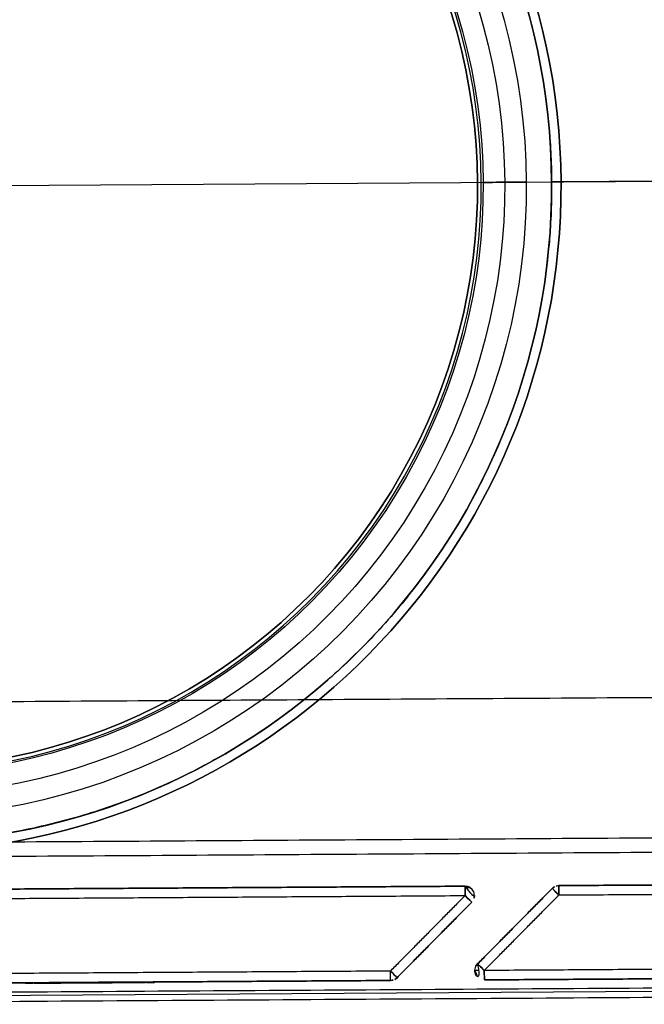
# Model space of a CAD drawing. Header units: metres. Extents: x 7415312 to 7415578, y 5538064 to 5538378.
# Tile 73 of 85: x 7415518.917 to 7415519.05, y 5538302.365 to 5538302.575. Entities that reach past the tile are written whole.
import ezdxf

# ---------------------------------------------------------------- set-up
doc = ezdxf.new("R2010")
doc.units = ezdxf.units.M
doc.header["$MEASUREMENT"] = 0
doc.layers.add('LL_mala_architektura', color=7, linetype='Continuous', lineweight=30, true_color=0x000000)
for name, color, linetype, true_color in [('Výchozí$A20 - 3111$Vrstva 01', 7, 'Continuous', 0xe6ce81), ('Výchozí$A20 - 3111$Vrstva 02', 254, 'Continuous', 0xbebebe), ('Výchozí$A20 - 3111$Vrstva 03', 7, 'Continuous', 0xffffff)]:
    doc.layers.add(name, color=color, linetype=linetype, true_color=true_color)

msp = doc.modelspace()

# ---------------------------------------------------------------- linework, layer by layer
at = {"layer": 'LL_mala_architektura', "elevation": -266.7840000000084}
msp.add_lwpolyline([(7415519.688885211, 5538302.473332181), (7415519.588358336, 5538302.371525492), (7415518.819299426, 5538302.366660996), (7415518.717492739, 5538302.467187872), (7415518.716587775, 5538302.610259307), (7415518.817114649, 5538302.712065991), (7415519.58617356, 5538302.716930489), (7415519.687980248, 5538302.616403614), (7415519.688885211, 5538302.473332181)], dxfattribs=at)
at = {"layer": 'Výchozí$A20 - 3111$Vrstva 01', "extrusion": (0, 0, -1)}
for centre, radius, start, end in [((-7415519.012289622, 5538302.388588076, 267.6720000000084), 0.002000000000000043, 89.63759740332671, 179.6375974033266), ((-7415519.012289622, 5538302.388588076, 266.9160000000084), 0.002000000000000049, 89.63759740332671, 224.6376399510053), ((-7415519.032289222, 5538302.388714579, 266.9160000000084), 0.002000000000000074, 44.6375457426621, 89.63757072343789), ((-7415519.012289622, 5538302.388588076, 267.6720000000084), 0.002000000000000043, 179.6375974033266, 224.6376399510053), ((-7415518.996391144, 5538302.372487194, 266.9160000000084), 0.001999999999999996, 224.6375834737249, 269.6375974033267)]:
    msp.add_arc(centre, radius, start, end, dxfattribs=at)
at = {"layer": 'Výchozí$A20 - 3111$Vrstva 01', "extrusion": (-0.9999799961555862, -0.006325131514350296, 0)}
for centre, start, end in [((-5491287.468248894, -266.9160000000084, -7450401.164375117), 90.00002668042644, 179.9999346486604), ((-5491287.468248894, -267.6720000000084, -7450401.164375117), 179.9999346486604, 269.9999733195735), ((-5491287.452248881, -266.9160000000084, -7450401.148375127), 8.848819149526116e-05, 89.99997331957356)]:
    msp.add_arc(centre, 0.002, start, end, dxfattribs=at)
at = {"layer": 'Výchozí$A20 - 3111$Vrstva 01'}
for centre, radius, start, end in [((7415519.032289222, 5538302.388714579, -267.6720000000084), 0.002000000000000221, 90.36242927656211, 135.3624542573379), ((7415519.016390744, 5538302.372613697, -267.6720000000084), 0.002000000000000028, 135.3624355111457, 270.3624025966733), ((7415519.016390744, 5538302.372613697, -266.9160000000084), 0.002000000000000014, 135.3624355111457, 180.3624025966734), ((7415518.996391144, 5538302.372487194, -267.6720000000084), 0.001999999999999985, 270.3624025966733, 315.3624165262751), ((7415519.016390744, 5538302.372613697, -266.9160000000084), 0.002000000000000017, 180.3624025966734, 270.3624025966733)]:
    msp.add_arc(centre, radius, start, end, dxfattribs=at)
at = {"layer": 'Výchozí$A20 - 3111$Vrstva 01', "extrusion": (0.7026200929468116, 0.7115651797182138, 3.677284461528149e-16)}
msp.add_arc((-1385302.593788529, -267.6720000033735, 9151155.806275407), 0.001999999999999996, 269.9999733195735, 8.848819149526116e-05, dxfattribs=at)
at = {"layer": 'Výchozí$A20 - 3111$Vrstva 01', "extrusion": (-0.702620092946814, -0.7115651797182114, 6.854696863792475e-15)}
msp.add_arc((1385302.593788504, -266.91599993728, -9151155.806275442), 0.002000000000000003, 89.999879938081, 179.9998048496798, dxfattribs=at)
at = {"layer": 'Výchozí$A20 - 3111$Vrstva 01', "extrusion": (0.9999799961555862, 0.006325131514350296, 0)}
for centre, radius, start, end in [((5491287.468248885, -267.6720000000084, 7450401.184375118), 0.001999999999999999, 270, 8.848819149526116e-05), ((5491287.468248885, -266.9160000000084, 7450401.184375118), 0.002000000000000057, 8.848819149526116e-05, 90), ((5491287.452248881, -267.6720000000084, 7450401.148375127), 0.002, 179.9999115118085, 269.9999733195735), ((5491287.452248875, -266.9160000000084, 7450401.168375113), 0.002000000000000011, 89.99997331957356, 179.9999199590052), ((5491287.452248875, -267.6720000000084, 7450401.168375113), 0.002, 179.9999199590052, 270.0000266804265)]:
    msp.add_arc(centre, radius, start, end, dxfattribs=at)
at = {"layer": 'Výchozí$A20 - 3111$Vrstva 01', "extrusion": (-0.7026200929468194, -0.7115651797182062, -2.376210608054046e-14)}
msp.add_arc((1385302.579646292, -266.9160002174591, -9151155.79213326), 0.002000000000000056, 0.0001244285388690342, 89.99998665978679, dxfattribs=at)
at = {"layer": 'Výchozí$A20 - 3111$Vrstva 01', "extrusion": (-0.7026200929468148, -0.7115651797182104, 7.168715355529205e-15)}
msp.add_arc((1385302.579646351, -267.6719999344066, -9151155.792133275), 0.001999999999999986, 270.0001467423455, 0.0001335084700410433, dxfattribs=at)
at = {"layer": 'Výchozí$A20 - 3111$Vrstva 01', "extrusion": (-0.006325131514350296, 0.9999799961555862, 0)}
msp.add_arc((-7450401.164375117, -267.6720000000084, 5491287.468248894), 0.001999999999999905, 179.9998932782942, 224.9999994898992, dxfattribs=at)
at = {"layer": 'Výchozí$A20 - 3111$Vrstva 01', "extrusion": (-0.702620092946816, -0.7115651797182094, 4.970585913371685e-15)}
msp.add_arc((1385302.593788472, -266.9159999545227, -9151155.783648), 0.001999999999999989, 90.00013340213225, 179.9998501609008, dxfattribs=at)
at = {"layer": 'Výchozí$A20 - 3111$Vrstva 01', "extrusion": (-0.7026200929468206, -0.711565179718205, -1.763874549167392e-14)}
msp.add_arc((1385302.593788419, -267.6720001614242, -9151155.783648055), 0.002000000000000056, 179.9997791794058, 270.0000266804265, dxfattribs=at)
at = {"layer": 'Výchozí$A20 - 3111$Vrstva 01', "extrusion": (-0.7026200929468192, -0.7115651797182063, -3.821931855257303e-15)}
msp.add_arc((1385302.579646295, -266.9160000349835, -9151155.769505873), 0.001999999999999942, 5.710080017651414e-05, 90.00002668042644, dxfattribs=at)
at = {"layer": 'Výchozí$A20 - 3111$Vrstva 01', "extrusion": (0.7026200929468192, 0.7115651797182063, 5.370995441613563e-17)}
msp.add_arc((-1385302.579646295, -267.6720000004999, 9151155.769505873), 0.001999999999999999, 179.9999428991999, 270.0000266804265, dxfattribs=at)
at = {"layer": 'Výchozí$A20 - 3111$Vrstva 01', "extrusion": (0.006325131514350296, -0.9999799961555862, 0)}
msp.add_arc((7450401.168375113, -266.9160000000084, -5491287.452248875), 0.002, 134.9999547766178, 179.9999156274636, dxfattribs=at)
at = {"layer": 'Výchozí$A20 - 3111$Vrstva 01'}
for points in [[(7415519.012276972, 5538302.390588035, -266.9160000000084), (7415518.944778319, 5538302.39016109, -266.9160000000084), (7415518.877279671, 5538302.389734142, -266.9160000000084)], [(7415518.877279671, 5538302.389734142, -267.6720000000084), (7415518.944778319, 5538302.39016109, -267.6720000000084), (7415519.012276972, 5538302.390588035, -267.6720000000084)], [(7415519.012276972, 5538302.390588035, -267.6720000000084), (7415519.012276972, 5538302.390588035, -267.2940000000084), (7415519.012276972, 5538302.390588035, -266.9160000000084)], [(7415519.03086609, 5538302.390119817, -266.9160000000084), (7415519.02291685, 5538302.382069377, -266.9160000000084), (7415519.014967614, 5538302.374018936, -266.9160000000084)], [(7415519.014967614, 5538302.374018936, -267.6720000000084), (7415519.02291685, 5538302.382069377, -267.6720000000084), (7415519.03086609, 5538302.390119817, -267.6720000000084)], [(7415519.03086609, 5538302.390119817, -267.6720000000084), (7415519.03086609, 5538302.390119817, -267.2940000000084), (7415519.03086609, 5538302.390119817, -266.9160000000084)], [(7415519.032276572, 5538302.390714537, -266.9160000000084), (7415519.032276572, 5538302.390714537, -267.2940000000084), (7415519.032276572, 5538302.390714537, -267.6720000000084)], [(7415519.16727387, 5538302.391568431, -266.9160000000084), (7415519.099775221, 5538302.391141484, -266.9160000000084), (7415519.032276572, 5538302.390714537, -266.9160000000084)], [(7415519.032276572, 5538302.390714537, -267.6720000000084), (7415519.099775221, 5538302.391141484, -267.6720000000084), (7415519.16727387, 5538302.391568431, -267.6720000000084)], [(7415519.032289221, 5538302.388714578, -267.6740000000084), (7415519.09978787, 5538302.389141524, -267.6740000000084), (7415519.167286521, 5538302.389568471, -267.6740000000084)], [(7415519.032289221, 5538302.388714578, -266.9140000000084), (7415519.09978787, 5538302.389141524, -266.9140000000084), (7415519.167286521, 5538302.389568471, -266.9140000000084)], [(7415518.87729232, 5538302.387734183, -267.6740000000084), (7415518.944790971, 5538302.388161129, -267.6740000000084), (7415519.012289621, 5538302.388588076, -267.6740000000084)], [(7415518.87729232, 5538302.387734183, -266.9140000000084), (7415518.944790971, 5538302.388161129, -266.9140000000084), (7415519.012289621, 5538302.388588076, -266.9140000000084)], [(7415519.012289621, 5538302.388588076, -266.9140000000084), (7415519.004340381, 5538302.380537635, -266.9140000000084), (7415518.996391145, 5538302.372487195, -266.9140000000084)], [(7415519.012289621, 5538302.388588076, -267.6740000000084), (7415519.004340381, 5538302.380537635, -267.6740000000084), (7415518.996391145, 5538302.372487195, -267.6740000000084)], [(7415519.016390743, 5538302.372613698, -266.9140000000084), (7415519.024339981, 5538302.380664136, -266.9140000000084), (7415519.032289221, 5538302.388714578, -266.9140000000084)], [(7415519.016390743, 5538302.372613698, -267.6740000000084), (7415519.024339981, 5538302.380664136, -267.6740000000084), (7415519.032289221, 5538302.388714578, -267.6740000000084)], [(7415518.997814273, 5538302.371081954, -266.9160000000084), (7415519.005763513, 5538302.379132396, -266.9160000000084), (7415519.013712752, 5538302.387182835, -266.9160000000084)], [(7415519.013712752, 5538302.387182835, -267.6720000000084), (7415519.005763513, 5538302.379132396, -267.6720000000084), (7415518.997814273, 5538302.371081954, -267.6720000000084)], [(7415519.013712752, 5538302.387182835, -266.9160000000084), (7415519.013712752, 5538302.387182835, -267.2940000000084), (7415519.013712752, 5538302.387182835, -267.6720000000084)], [(7415519.014967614, 5538302.374018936, -266.9160000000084), (7415519.014967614, 5538302.374018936, -267.2940000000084), (7415519.014967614, 5538302.374018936, -267.6720000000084)], [(7415519.151388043, 5538302.373467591, -267.6740000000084), (7415519.083889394, 5538302.373040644, -267.6740000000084), (7415519.016390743, 5538302.372613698, -267.6740000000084)], [(7415519.151388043, 5538302.373467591, -266.9140000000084), (7415519.083889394, 5538302.373040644, -266.9140000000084), (7415519.016390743, 5538302.372613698, -266.9140000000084)], [(7415518.996391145, 5538302.372487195, -267.6740000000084), (7415518.928892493, 5538302.372060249, -267.6740000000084), (7415518.861393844, 5538302.371633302, -267.6740000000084)], [(7415518.996391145, 5538302.372487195, -266.9140000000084), (7415518.928892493, 5538302.372060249, -266.9140000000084), (7415518.861393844, 5538302.371633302, -266.9140000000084)], [(7415518.997814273, 5538302.371081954, -267.6720000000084), (7415518.997814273, 5538302.371081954, -267.2940000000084), (7415518.997814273, 5538302.371081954, -266.9160000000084)], [(7415519.016403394, 5538302.370613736, -266.9160000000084), (7415519.083902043, 5538302.371040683, -266.9160000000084), (7415519.151400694, 5538302.371467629, -266.9160000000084)], [(7415519.151400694, 5538302.371467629, -267.6720000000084), (7415519.083902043, 5538302.371040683, -267.6720000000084), (7415519.016403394, 5538302.370613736, -267.6720000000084)], [(7415518.861406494, 5538302.369633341, -266.9160000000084), (7415518.928905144, 5538302.370060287, -266.9160000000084), (7415518.996403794, 5538302.370487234, -266.9160000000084)], [(7415518.996403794, 5538302.370487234, -267.6720000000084), (7415518.928905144, 5538302.370060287, -267.6720000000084), (7415518.861406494, 5538302.369633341, -267.6720000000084)], [(7415518.996403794, 5538302.370487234, -266.9160000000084), (7415518.996403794, 5538302.370487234, -267.2940000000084), (7415518.996403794, 5538302.370487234, -267.6720000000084)], [(7415519.016403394, 5538302.370613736, -267.6720000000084), (7415519.016403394, 5538302.370613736, -267.2940000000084), (7415519.016403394, 5538302.370613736, -266.9160000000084)]]:
    msp.add_open_spline(points, degree=2, dxfattribs=at)
at = {"layer": 'Výchozí$A20 - 3111$Vrstva 02'}
for p, q in [((7415518.715746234, 5538302.538715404, -266.7840000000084), (7415519.689726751, 5538302.544876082, -266.7840000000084)), ((7415518.715746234, 5538302.538715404, -266.7870000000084), (7415519.689726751, 5538302.544876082, -266.7870000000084)), ((7415519.062739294, 5538302.540910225, -266.9100000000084), (7415519.030739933, 5538302.54070782, -266.9100000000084)), ((7415519.062739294, 5538302.540910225, -266.9130000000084), (7415519.030739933, 5538302.54070782, -266.9130000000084))]:
    msp.add_line(p, q, dxfattribs=at)
at = {"layer": 'Výchozí$A20 - 3111$Vrstva 02', "extrusion": (0, 0, -1)}
for centre, radius, start, end in [((-7415518.890742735, 5538302.539822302, 266.9130000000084), 0.1420000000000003, 89.63759434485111, 179.637590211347), ((-7415518.890742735, 5538302.539822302, 266.9130000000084), 0.1400000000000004, 89.6375943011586, 179.6375904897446), ((-7415518.890747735, 5538302.539822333, 266.9190000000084), 0.1346, 89.63759413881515, 269.6375949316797), ((-7415518.890747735, 5538302.539822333, 266.9144000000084), 0.1299999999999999, 89.63759365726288, 269.6375948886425), ((-7415518.890747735, 5538302.539822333, 266.9236000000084), 0.1299999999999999, 89.63759365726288, 269.6375948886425), ((-7415518.890747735, 5538302.539822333, 266.9190000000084), 0.1253999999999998, 89.63759356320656, 269.6375939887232), ((-7415518.890747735, 5538302.539822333, 266.9190000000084), 0.1253999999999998, 89.63759356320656, 269.6375939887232), ((-7415518.890747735, 5538302.539822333, 266.9140000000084), 0.1242, 89.63759404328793, 269.6375949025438), ((-7415518.890742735, 5538302.539822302, 266.9130000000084), 0.1400000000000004, 179.6375981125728, 269.6375943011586), ((-7415518.890742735, 5538302.539822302, 266.9130000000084), 0.1420000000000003, 179.6375984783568, 269.6375943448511)]:
    msp.add_arc(centre, radius, start, end, dxfattribs=at)
at = {"layer": 'Výchozí$A20 - 3111$Vrstva 02'}
for centre, radius, start, end in [((7415518.890742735, 5538302.539822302, -266.9330000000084), 0.1420000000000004, 0.3624097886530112, 90.3624056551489), ((7415518.890742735, 5538302.539822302, -266.9330000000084), 0.1400000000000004, 0.362409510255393, 90.36240569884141), ((7415518.890747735, 5538302.539822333, -267.6740000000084), 0.125, 270.362405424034, 90.36240585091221), ((7415518.890747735, 5538302.539822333, -266.9140000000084), 0.125, 270.362405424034, 90.36240585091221), ((7415518.890747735, 5538302.539822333, -267.6730000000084), 0.1242, 270.3624050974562, 90.36240595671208), ((7415518.890742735, 5538302.539822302, -266.9330000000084), 0.1400000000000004, 270.3624056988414, 0.3624018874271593), ((7415518.890742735, 5538302.539822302, -266.9330000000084), 0.1420000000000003, 270.3624056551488, 0.362401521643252)]:
    msp.add_arc(centre, radius, start, end, dxfattribs=at)
at = {"layer": 'Výchozí$A20 - 3111$Vrstva 02', "extrusion": (-0.006325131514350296, 0.9999799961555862, 0)}
for start, end in [(179.9999565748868, 3.282312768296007e-05), (3.282312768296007e-05, 179.9999565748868)]:
    msp.add_arc((-7450401.173792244, -266.9190000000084, 5491287.620248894), 0.00460000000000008, start, end, dxfattribs=at)
at = {"layer": 'Výchozí$A20 - 3111$Vrstva 02'}
for points in [[(7415518.891628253, 5538302.399825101, -266.9100000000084), (7415519.031625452, 5538302.400710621, -266.9100000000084), (7415519.030739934, 5538302.54070782, -266.9100000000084), (7415519.029854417, 5538302.680705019, -266.9100000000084), (7415518.889857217, 5538302.6798195, -266.9100000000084), (7415518.749860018, 5538302.678933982, -266.9100000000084), (7415518.750745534, 5538302.538936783, -266.9100000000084), (7415518.751631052, 5538302.398939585, -266.9100000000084), (7415518.891628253, 5538302.399825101, -266.9100000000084)], [(7415518.891628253, 5538302.399825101, -266.9130000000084), (7415519.031625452, 5538302.400710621, -266.9130000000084), (7415519.030739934, 5538302.54070782, -266.9130000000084), (7415519.029854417, 5538302.680705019, -266.9130000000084), (7415518.889857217, 5538302.6798195, -266.9130000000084), (7415518.749860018, 5538302.678933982, -266.9130000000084), (7415518.750745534, 5538302.538936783, -266.9130000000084), (7415518.751631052, 5538302.398939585, -266.9130000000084), (7415518.891628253, 5538302.399825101, -266.9130000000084)], [(7415518.891628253, 5538302.399825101, -266.9115000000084), (7415519.031625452, 5538302.400710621, -266.9115000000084), (7415519.030739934, 5538302.54070782, -266.9115000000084), (7415519.029854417, 5538302.680705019, -266.9115000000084), (7415518.889857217, 5538302.6798195, -266.9115000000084), (7415518.749860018, 5538302.678933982, -266.9115000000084), (7415518.750745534, 5538302.538936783, -266.9115000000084), (7415518.751631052, 5538302.398939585, -266.9115000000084), (7415518.891628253, 5538302.399825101, -266.9115000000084)]]:
    msp.add_rational_spline(points, [1, 0.7071067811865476, 1, 0.7071067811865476, 1, 0.7071067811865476, 1, 0.7071067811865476, 1], degree=2, knots=[-1477.064186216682, -1477.064186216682, -1477.064186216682, -1257.152700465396, -1257.152700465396, -1037.241214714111, -1037.241214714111, -817.3297289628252, -817.3297289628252, -597.4182432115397, -597.4182432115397, -597.4182432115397], dxfattribs=at)
for points in [[(7415519.030739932, 5538302.540707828, -266.9130000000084), (7415519.030739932, 5538302.540707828, -266.9230000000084), (7415519.030739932, 5538302.540707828, -266.9330000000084)], [(7415519.030739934, 5538302.54070782, -266.9100000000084), (7415519.030739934, 5538302.54070782, -266.9115000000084), (7415519.030739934, 5538302.54070782, -266.9130000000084)], [(7415519.030739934, 5538302.54070781, -266.9330000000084), (7415519.030739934, 5538302.54070781, -266.9230000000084), (7415519.030739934, 5538302.54070781, -266.9130000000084)], [(7415519.030739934, 5538302.54070781, -266.9330000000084), (7415519.031739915, 5538302.540714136, -266.9330000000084), (7415519.032739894, 5538302.540720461, -266.9330000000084)], [(7415519.030739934, 5538302.54070781, -266.9130000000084), (7415519.031739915, 5538302.540714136, -266.9130000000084), (7415519.032739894, 5538302.540720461, -266.9130000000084)], [(7415519.032739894, 5538302.54072048, -266.9330000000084), (7415519.031739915, 5538302.540714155, -266.9330000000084), (7415519.030739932, 5538302.540707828, -266.9330000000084)], [(7415519.032739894, 5538302.54072048, -266.9130000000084), (7415519.031739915, 5538302.540714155, -266.9130000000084), (7415519.030739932, 5538302.540707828, -266.9130000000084)], [(7415519.032739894, 5538302.54072048, -266.9130000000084), (7415519.032739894, 5538302.54072048, -266.9230000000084), (7415519.032739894, 5538302.54072048, -266.9330000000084)], [(7415519.032739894, 5538302.540720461, -266.9330000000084), (7415519.032739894, 5538302.540720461, -266.9230000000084), (7415519.032739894, 5538302.540720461, -266.9130000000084)], [(7415518.891438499, 5538302.429824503, -267.6740000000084), (7415519.203432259, 5538302.431797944, -267.6740000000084), (7415519.515426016, 5538302.433771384, -267.6740000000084)], [(7415518.891438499, 5538302.429824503, -267.6770000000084), (7415519.203432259, 5538302.431797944, -267.6770000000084), (7415519.515426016, 5538302.433771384, -267.6770000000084)], [(7415518.891438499, 5538302.429824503, -267.6755000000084), (7415519.203432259, 5538302.431797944, -267.6755000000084), (7415519.515426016, 5538302.433771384, -267.6755000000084)], [(7415519.515615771, 5538302.403771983, -267.7370000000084), (7415519.203622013, 5538302.401798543, -267.7370000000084), (7415518.891628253, 5538302.399825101, -267.7370000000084)], [(7415519.515615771, 5538302.403771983, -267.6770000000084), (7415519.203622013, 5538302.401798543, -267.6770000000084), (7415518.891628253, 5538302.399825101, -267.6770000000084)], [(7415519.515615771, 5538302.403771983, -267.7070000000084), (7415519.203622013, 5538302.401798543, -267.7070000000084), (7415518.891628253, 5538302.399825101, -267.7070000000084)], [(7415518.891647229, 5538302.396825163, -267.7370000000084), (7415519.203640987, 5538302.398798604, -267.7370000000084), (7415519.515634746, 5538302.400772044, -267.7370000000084)], [(7415518.891647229, 5538302.396825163, -267.6770000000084), (7415519.203640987, 5538302.398798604, -267.6770000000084), (7415519.515634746, 5538302.400772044, -267.6770000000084)], [(7415518.891647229, 5538302.396825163, -267.7070000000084), (7415519.203640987, 5538302.398798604, -267.7070000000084), (7415519.515634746, 5538302.400772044, -267.7070000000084)], [(7415519.581848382, 5538302.372190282, -266.9100000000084), (7415519.203824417, 5538302.369799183, -266.9100000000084), (7415518.825800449, 5538302.367408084, -266.9100000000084)], [(7415519.581848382, 5538302.372190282, -266.9130000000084), (7415519.203824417, 5538302.369799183, -266.9130000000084), (7415518.825800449, 5538302.367408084, -266.9130000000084)], [(7415519.581848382, 5538302.372190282, -266.9115000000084), (7415519.203824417, 5538302.369799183, -266.9115000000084), (7415518.825800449, 5538302.367408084, -266.9115000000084)], [(7415519.581848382, 5538302.372190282, -267.6740000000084), (7415519.203824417, 5538302.369799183, -267.6740000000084), (7415518.825800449, 5538302.367408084, -267.6740000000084)], [(7415519.581848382, 5538302.372190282, -267.6770000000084), (7415519.203824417, 5538302.369799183, -267.6770000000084), (7415518.825800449, 5538302.367408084, -267.6770000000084)], [(7415519.581848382, 5538302.372190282, -267.6755000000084), (7415519.203824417, 5538302.369799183, -267.6755000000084), (7415518.825800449, 5538302.367408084, -267.6755000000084)], [(7415519.581861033, 5538302.370190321, -266.7840000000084), (7415519.203837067, 5538302.367799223, -266.7840000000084), (7415518.825813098, 5538302.365408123, -266.7840000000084)], [(7415519.581861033, 5538302.370190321, -266.7870000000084), (7415519.203837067, 5538302.367799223, -266.7870000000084), (7415518.825813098, 5538302.365408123, -266.7870000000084)], [(7415519.581861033, 5538302.370190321, -266.7855000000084), (7415519.203837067, 5538302.367799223, -266.7855000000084), (7415518.825813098, 5538302.365408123, -266.7855000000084)]]:
    msp.add_open_spline(points, degree=2, dxfattribs=at)
at = {"layer": 'Výchozí$A20 - 3111$Vrstva 03'}
for points, knots in [([(7415518.91981605, 5538302.369910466, -266.9958548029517), (7415518.919124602, 5538302.369906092, -266.9958548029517), (7415518.918563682, 5538302.369902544, -266.9964157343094), (7415518.918563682, 5538302.369902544, -266.9971071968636), (7415518.918563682, 5538302.369902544, -266.9977951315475), (7415518.919124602, 5538302.369906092, -266.9983560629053), (7415518.91981605, 5538302.369910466, -266.9983560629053)], [-60.31926200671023, -60.31926200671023, -60.31926200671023, -60.31926200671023, -59.31911392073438, -59.31911392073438, -59.31911392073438, -58.31896583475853, -58.31896583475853, -58.31896583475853, -58.31896583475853]), ([(7415518.930067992, 5538302.369975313, -266.9907386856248), (7415518.930112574, 5538302.369975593, -266.9907397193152), (7415518.930263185, 5538302.369976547, -266.990735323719), (7415518.930466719, 5538302.369977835, -266.9906919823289), (7415518.930614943, 5538302.369978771, -266.9906285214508), (7415518.930663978, 5538302.369979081, -266.9906036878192), (7415518.931069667, 5538302.369981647, -266.990396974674), (7415518.931346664, 5538302.369983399, -266.9899751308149), (7415518.931346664, 5538302.369983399, -266.98949017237)], [-77.10964085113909, -77.10964085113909, -77.10964085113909, -77.10964085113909, -77.07171809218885, -76.98168885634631, -76.93494758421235, -76.93494758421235, -76.93494758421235, -76.2299991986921, -76.2299991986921, -76.2299991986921, -76.2299991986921]), ([(7415518.935161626, 5538302.37000753, -266.9882374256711), (7415518.934470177, 5538302.370003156, -266.9882374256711), (7415518.933912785, 5538302.36999963, -266.9887983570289), (7415518.933912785, 5538302.36999963, -266.989489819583), (7415518.933912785, 5538302.36999963, -266.9901777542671), (7415518.934470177, 5538302.370003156, -266.9907386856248), (7415518.935161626, 5538302.37000753, -266.9907386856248)], [-32.10780864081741, -32.10780864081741, -32.10780864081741, -32.10780864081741, -31.10780864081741, -31.10780864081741, -31.10780864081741, -30.10780864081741, -30.10780864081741, -30.10780864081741, -30.10780864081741]), ([(7415518.936176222, 5538302.370013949, -266.9773260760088), (7415518.936712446, 5538302.370017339, -266.9768956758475), (7415518.936800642, 5538302.370017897, -266.9761089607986), (7415518.936366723, 5538302.370015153, -266.975569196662), (7415518.935936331, 5538302.37001243, -266.9750329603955), (7415518.935149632, 5538302.370007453, -266.9749447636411), (7415518.934609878, 5538302.370004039, -266.9753786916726)], [-72.12388651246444, -72.12388651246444, -72.12388651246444, -72.12388651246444, -71.12388651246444, -71.12388651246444, -71.12388651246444, -70.12388651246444, -70.12388651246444, -70.12388651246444, -70.12388651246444]), ([(7415518.944810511, 5538302.370068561, -266.9983560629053), (7415518.945501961, 5538302.370072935, -266.9983560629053), (7415518.946059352, 5538302.370076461, -266.9977951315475), (7415518.946059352, 5538302.370076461, -266.9971071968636), (7415518.946059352, 5538302.370076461, -266.9964157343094), (7415518.945501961, 5538302.370072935, -266.9958548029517), (7415518.944810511, 5538302.370068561, -266.9958548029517)], [-38.94888257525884, -38.94888257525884, -38.94888257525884, -38.94888257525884, -37.94888257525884, -37.94888257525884, -37.94888257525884, -36.94888257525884, -36.94888257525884, -36.94888257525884, -36.94888257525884])]:
    msp.add_open_spline(points, degree=3, knots=knots, dxfattribs=at)
for points in [[(7415518.91981605, 5538302.369910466, -266.9983560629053), (7415518.920134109, 5538302.369912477, -266.9983560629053), (7415518.920452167, 5538302.369914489, -266.9983560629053), (7415518.920770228, 5538302.369916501, -266.9983560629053)], [(7415518.920799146, 5538302.369916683, -266.9958548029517), (7415518.920471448, 5538302.369914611, -266.9958548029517), (7415518.92014375, 5538302.369912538, -266.9958548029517), (7415518.91981605, 5538302.369910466, -266.9958548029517)], [(7415518.920770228, 5538302.369916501, -266.9983560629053), (7415518.922365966, 5538302.369926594, -267.0062677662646), (7415518.923962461, 5538302.369936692, -267.0141793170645), (7415518.925558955, 5538302.369946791, -267.0220908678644)], [(7415518.922331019, 5538302.369926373, -266.9892111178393), (7415518.921820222, 5538302.369923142, -266.9914256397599), (7415518.921309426, 5538302.369919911, -266.9936401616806), (7415518.920799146, 5538302.369916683, -266.9958548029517)], [(7415518.923548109, 5538302.369934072, -266.9882374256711), (7415518.922966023, 5538302.36993039, -266.9882374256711), (7415518.922461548, 5538302.369927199, -266.988639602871), (7415518.922331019, 5538302.369926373, -266.9892111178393)], [(7415518.941157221, 5538302.370045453, -266.9983560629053), (7415518.93521161, 5538302.370007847, -266.9983560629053), (7415518.929265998, 5538302.369970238, -266.9983560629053), (7415518.923320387, 5538302.369932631, -266.9983560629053)], [(7415518.923320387, 5538302.369932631, -266.9983560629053), (7415518.924815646, 5538302.36994209, -267.0057678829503), (7415518.926310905, 5538302.369951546, -267.0131797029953), (7415518.927806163, 5538302.369961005, -267.0205915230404)], [(7415518.941015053, 5538302.370044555, -266.9958548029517), (7415518.935131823, 5538302.370007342, -266.9958548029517), (7415518.929248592, 5538302.369970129, -266.9958548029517), (7415518.923364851, 5538302.369932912, -266.9958546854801)], [(7415518.923364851, 5538302.369932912, -266.9958546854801), (7415518.923757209, 5538302.369935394, -266.9941492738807), (7415518.924150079, 5538302.369937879, -266.9924439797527), (7415518.92454295, 5538302.369940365, -266.9907386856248)], [(7415518.92454295, 5538302.369940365, -266.9907386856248), (7415518.926384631, 5538302.369952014, -266.9907386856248), (7415518.92822631, 5538302.369963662, -266.9907386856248), (7415518.930067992, 5538302.369975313, -266.9907386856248)], [(7415518.92884749, 5538302.369967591, -266.9882374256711), (7415518.927081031, 5538302.369956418, -266.9882374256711), (7415518.925314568, 5538302.369945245, -266.9882374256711), (7415518.923548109, 5538302.369934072, -266.9882374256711)], [(7415518.925558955, 5538302.369946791, -267.0220908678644), (7415518.925675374, 5538302.369947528, -267.0226729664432), (7415518.926186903, 5538302.369950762, -267.023092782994), (7415518.926783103, 5538302.369954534, -267.023092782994)], [(7415518.926783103, 5538302.369954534, -267.023092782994), (7415518.930369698, 5538302.36997722, -267.023092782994), (7415518.933956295, 5538302.369999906, -267.023092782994), (7415518.937542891, 5538302.370022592, -267.023092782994)], [(7415518.927806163, 5538302.369961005, -267.0205915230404), (7415518.930713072, 5538302.369979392, -267.0205915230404), (7415518.933619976, 5538302.369997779, -267.0205915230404), (7415518.936526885, 5538302.370016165, -267.0205915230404)], [(7415518.929304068, 5538302.36997048, -266.9796297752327), (7415518.929007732, 5538302.369968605, -266.9798661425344), (7415518.928838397, 5538302.369967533, -266.9802259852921), (7415518.928838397, 5538302.369967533, -266.9806034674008)], [(7415518.928838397, 5538302.369967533, -266.9806034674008), (7415518.928841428, 5538302.369967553, -266.9831481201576), (7415518.92884446, 5538302.369967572, -266.9856927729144), (7415518.92884749, 5538302.369967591, -266.9882374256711)], [(7415518.934609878, 5538302.370004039, -266.9753786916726), (7415518.932841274, 5538302.369992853, -266.9767957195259), (7415518.931072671, 5538302.369981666, -266.9782127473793), (7415518.929304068, 5538302.36997048, -266.9796297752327)], [(7415518.931339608, 5538302.369983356, -266.9812032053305), (7415518.932951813, 5538302.369993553, -266.9799108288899), (7415518.934564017, 5538302.370003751, -266.9786184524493), (7415518.936176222, 5538302.370013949, -266.9773260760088)], [(7415518.931346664, 5538302.369983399, -266.98949017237), (7415518.931344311, 5538302.369983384, -266.9867278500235), (7415518.93134196, 5538302.369983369, -266.983965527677), (7415518.931339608, 5538302.369983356, -266.9812032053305)], [(7415518.935161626, 5538302.37000753, -266.9907386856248), (7415518.936645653, 5538302.370016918, -266.9907386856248), (7415518.938129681, 5538302.370026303, -266.9907386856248), (7415518.939613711, 5538302.37003569, -266.9907386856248)], [(7415518.936526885, 5538302.370016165, -267.0205915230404), (7415518.938070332, 5538302.370025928, -267.0131797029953), (7415518.939613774, 5538302.370035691, -267.0057678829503), (7415518.941157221, 5538302.370045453, -266.9983560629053)], [(7415518.940566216, 5538302.370041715, -266.9882374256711), (7415518.938764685, 5538302.37003032, -266.9882374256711), (7415518.936963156, 5538302.370018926, -266.9882374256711), (7415518.935161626, 5538302.37000753, -266.9882374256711)], [(7415518.937542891, 5538302.370022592, -267.023092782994), (7415518.938135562, 5538302.370026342, -267.023092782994), (7415518.938643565, 5538302.370029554, -267.0226764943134), (7415518.938767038, 5538302.370030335, -267.0220979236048)], [(7415518.938767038, 5538302.370030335, -267.0220979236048), (7415518.940414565, 5538302.370040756, -267.0141839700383), (7415518.942062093, 5538302.370051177, -267.0062700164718), (7415518.943709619, 5538302.370061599, -266.9983560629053)], [(7415518.939613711, 5538302.37003569, -266.9907386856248), (7415518.940080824, 5538302.370038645, -266.9924440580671), (7415518.940547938, 5538302.370041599, -266.9941494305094), (7415518.941015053, 5538302.370044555, -266.9958548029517)], [(7415518.941772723, 5538302.370049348, -266.9891581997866), (7415518.941624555, 5538302.370048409, -266.9886149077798), (7415518.941130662, 5538302.370045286, -266.9882374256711), (7415518.940566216, 5538302.370041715, -266.9882374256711)], [(7415518.943607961, 5538302.370060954, -266.9958548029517), (7415518.942996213, 5538302.370057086, -266.9936226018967), (7415518.942384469, 5538302.370053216, -266.9913904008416), (7415518.941772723, 5538302.370049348, -266.9891581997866)], [(7415518.943709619, 5538302.370061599, -266.9983560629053), (7415518.944076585, 5538302.37006392, -266.9983560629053), (7415518.944443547, 5538302.37006624, -266.9983560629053), (7415518.944810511, 5538302.370068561, -266.9983560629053)], [(7415518.944810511, 5538302.370068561, -266.9958548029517), (7415518.944409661, 5538302.370066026, -266.9958548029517), (7415518.944008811, 5538302.370063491, -266.9958548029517), (7415518.943607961, 5538302.370060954, -266.9958548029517)]]:
    msp.add_open_spline(points, degree=3, dxfattribs=at)

doc.saveas('drawing.dxf')
